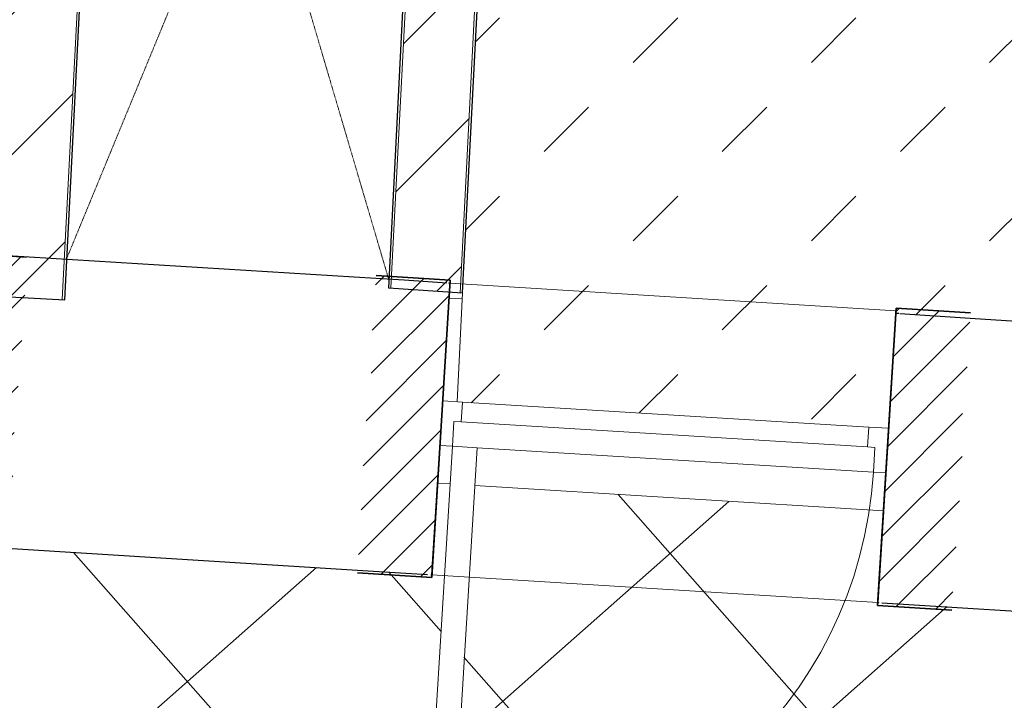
# Model space of a CAD drawing. Header units: millimetres. Extents: x 853417 to 929373, y -433185 to -369260.
# Tile 96 of 157: x 902748 to 904732, y -384268 to -382897. Entities that reach past the tile are written whole.
import ezdxf

# ---------------------------------------------------------------- set-up
doc = ezdxf.new("R2010")
doc.units = ezdxf.units.MM
doc.linetypes.add('__Kriipsjoon', pattern=[2, 1, -1])
doc.layers.add('KOKO-DETL', color=7, linetype='Continuous', lineweight=9, true_color=0x00a600)
for name, color, linetype, lineweight in [('KOKO-DETL-GENF', 7, 'Continuous', 9), ('KOKO-DOOR', 7, 'Continuous', 9), ('KOKO-FLOR', 7, 'Continuous', 9), ('KOKO-FLOR-PATT', 7, 'Continuous', 9), ('KOKO-WALL', 7, 'Continuous', 9), ('KOKO-WALL-PATT', 7, 'Continuous', 25), ('KOKO_WALL', 7, 'Continuous', 9)]:
    doc.layers.add(name, color=color, linetype=linetype, lineweight=lineweight)
pattern_1 = [(45, (463824.66, -1284242.16), (-141.421356, 141.421356), [])]
pattern_2 = [(228.92, (375569.126, 928468.094), (45.2275688, -39.4267298), [])]
pattern_3 = [(48.571, (-383284.51, -926161.324), (-44.9865752, 39.7014868), [])]

# ---------------------------------------------------------------- blocks, each defined once
blk = doc.blocks.new('Ol_olev sisesein 10 - SS-01-3354396-1 korrus_SA_kunstihanke plaan')
at = {"layer": 'KOKO-WALL', "lineweight": 25}
for p, q in [((412554, 892001.7), (412724.7, 893811.3)), ((412020.1, 892523), (411973.8, 892056.5)), ((411973.8, 892056.5), (411959.7, 891915.1)), ((412540.8, 891861), (412554, 892001.7)), ((411959.5, 891913.1), (411958.9, 891907.2)), ((411958.9, 891907.2), (412540, 891852.4)), ((412540, 891852.4), (412540.2, 891854.9)), ((411869.3, 891005.3), (411860.8, 890919.3)), ((411870, 891011.6), (411869.6, 891008.2)), ((412455.5, 890956.4), (411870, 891011.6)), ((412441.4, 890807), (412454.7, 890947.7)), ((412455.2, 890953.9), (412455.5, 890956.4)), ((411860.8, 890919.3), (411855.5, 890862.3)), ((411855.5, 890862.3), (411786.5, 890121.9)), ((412374.9, 890101.6), (412441.4, 890807))]:
    blk.add_line(p, q, dxfattribs=at)
blk = doc.blocks.new('Door-Void_Open-instanceLOD 100 - 0762 x 2032mm-3629390-1 korrus_SA_kunstihanke plaan')
at = {"layer": 'KOKO-DOOR'}
h = blk.add_hatch(dxfattribs=at)
h.set_pattern_fill('FP_51', color=256, style=0, pattern_type=2)
h.set_pattern_definition(pattern_2)
h.paths.add_polyline_path([(-750, 300), (-750, 266.7), (-753.2, 233.3), (-750, 200), (-753.2, 150), (-746.8, 100), (-750, 66.7), (-746.8, 33.3), (-753.2, 0), (-750, -50), (-753.2, -100), (-750, -166.7), (-753.2, -200), (-750, -250), (-750, -300), (-600, -300), (-600, 300)], flags=0)
h = blk.add_hatch(dxfattribs=at)
h.set_pattern_fill('FP_51', color=256, style=0, pattern_type=2)
h.set_pattern_definition(pattern_2)
h.paths.add_polyline_path([(600, 300), (600, -300), (750, -300), (750, -250), (753.2, -200), (750, -166.7), (753.2, -100), (750, -50), (753.2, 0), (746.8, 33.3), (750, 66.7), (746.8, 100), (753.2, 150), (750, 200), (753.2, 233.3), (750, 266.7), (750, 300)], flags=0)
at = {"layer": 'KOKO-DETL-GENF', "lineweight": 35}
for p, q in [((-600, 300), (-750, 300)), ((-600, -300), (-600, 300)), ((750, 300), (600, 300)), ((600, 300), (600, -300)), ((-750, -300), (-600, -300)), ((600, -300), (750, -300))]:
    blk.add_line(p, q, dxfattribs=at)
at = {"layer": 'KOKO-DOOR'}
for p, q in [((600, 288.4), (-600, 288.4)), ((600, -288.4), (-600, -288.4))]:
    blk.add_line(p, q, dxfattribs=at)
blk = doc.blocks.new('Door-Void_Open-instanceLOD 100 - 0762 x 2032mm-3936411-1 korrus_SA_kunstihanke plaan')
at = {"layer": 'KOKO-DOOR'}
h = blk.add_hatch(dxfattribs=at)
h.set_pattern_fill('FP_52', color=256, style=0, pattern_type=2)
h.set_pattern_definition(pattern_3)
h.paths.add_polyline_path([(-450, -300), (-450, 300), (-600, 300), (-600, 266.7), (-603.2, 233.3), (-600, 200), (-603.2, 150), (-596.8, 100), (-600, 66.7), (-596.8, 33.3), (-603.2, 0), (-600, -50), (-603.2, -100), (-600, -166.7), (-603.2, -200), (-600, -250), (-600, -300)], flags=0)
h = blk.add_hatch(dxfattribs=at)
h.set_pattern_fill('FP_52', color=256, style=0, pattern_type=2)
h.set_pattern_definition(pattern_3)
h.paths.add_polyline_path([(600, -300), (600, -250), (603.2, -200), (600, -166.7), (603.2, -100), (600, -50), (603.2, 0), (596.8, 33.3), (600, 66.7), (596.8, 100), (603.2, 150), (600, 200), (603.2, 233.3), (600, 266.7), (600, 300), (450, 300), (450, -300)], flags=0)
at = {"layer": 'KOKO-DETL-GENF', "lineweight": 35}
for p, q in [((-450, 300), (-600, 300)), ((-450, -300), (-450, 300)), ((600, 300), (450, 300)), ((450, 300), (450, -300)), ((-600, -300), (-450, -300)), ((450, -300), (600, -300))]:
    blk.add_line(p, q, dxfattribs=at)
at = {"layer": 'KOKO-DOOR'}
for p, q in [((450, 294.3), (-450, 294.3)), ((450, -294.3), (-450, -294.3))]:
    blk.add_line(p, q, dxfattribs=at)
blk = doc.blocks.new('KOKO_Single - 900 x 2100 puitprofiil-4015645-1 korrus_SA_kunstihanke plaan')
at = {"layer": 'KOKO-DOOR'}
for p, q in [((425, 890), (375, 890)), ((375, 890), (375, 40)), ((425, 40), (425, 890)), ((-425, 40), (-450, 40)), ((375, 40), (-425, 40)), ((-425, -10), (-425, 40)), ((375, 40), (425, 40)), ((450, 40), (425, 40)), ((425, 40), (425, -10)), ((450, 0), (450, 40)), ((-450, 0.5), (-450, -50)), ((-410, -10), (-425, -10)), ((-410, -10), (410, -10)), ((-410, -50), (-410, -10)), ((425, -10), (410, -10)), ((410, -10), (410, -50)), ((-450, -50), (-410, -50)), ((410, -50), (-410, -50)), ((410, -50), (449.9, -50))]:
    blk.add_line(p, q, dxfattribs=at)
blk.add_arc((425, 40), 850, 90, 180, dxfattribs=at)

msp = doc.modelspace()

# ---------------------------------------------------------------- hatches: boundary and pattern name
at = {"layer": 'KOKO-FLOR-PATT', "true_color": 0x800000}
h = msp.add_hatch(dxfattribs=at)
h.set_pattern_fill('FP_29', color=16, style=0, pattern_type=2)
h.set_pattern_definition([(45, (463951.66, -1284242.16), (-179.60512, 179.60512), [127, -127])])
h.paths.add_polyline_path([(904499.1, -383720.3), (904514.2, -383489.1), (905131, -383530.7), (905129.7, -383315.2), (905507.9, -383323), (905499.8, -381675.3), (904560.6, -381627.4), (904560.3, -381632.4), (904464.4, -381627.5), (904469.8, -381641.8), (904478.2, -381656), (904478.9, -381682.8), (904473.9, -381714.4), (904462.3, -381725.2), (904457.1, -381726.6), (904423.5, -381728.1), (904390.3, -381723.2), (904383.6, -381719.4), (904374.9, -381709.4), (904373.7, -381704.1), (904373.1, -381677.4), (904376.5, -381650.8), (904390.4, -381631.3), (904392.1, -381623.9), (903736.4, -381590.5), (903629.5, -383667), (904499.1, -383720.3)], flags=0)
h.paths.add_polyline_path([(904628.9, -382592), (904581.1, -382591.3), (904587.3, -382586.8), (904681.7, -382587.3), (904687.7, -382592), (904634.4, -382592)], flags=0)
h.paths.add_polyline_path([(904639.4, -382586.3), (904586.6, -382585.7), (904580.6, -382579.7), (904582.9, -382482.7), (904587.3, -382478.3), (904682.4, -382479), (904688.4, -382486.5), (904687.7, -382580.3), (904680.2, -382586.3), (904643.8, -382586.3)], flags=0)
h.paths.add_polyline_path([(904574.9, -382585.7), (904574.7, -382585.7), (904575.4, -382479), (904580.1, -382485.7), (904579.6, -382579.7), (904575.1, -382585.7)], flags=0)
h.paths.add_polyline_path([(904693.4, -382585.7), (904688.9, -382579.2), (904689.4, -382485), (904694.1, -382479), (904693.6, -382585.7)], flags=0)
h.paths.add_polyline_path([(904614.5, -382575.2), (904613, -382573.3), (904603, -382568.7), (904608.2, -382572.2), (904614.4, -382575.2)], flags=0)
h.paths.add_polyline_path([(904654.3, -382575.2), (904661.5, -382570), (904657.4, -382572.2), (904654.2, -382575.2)], flags=0)
h.paths.add_polyline_path([(904677.2, -382562), (904680, -382559.7), (904678.1, -382560.9)], flags=0)
h.paths.add_polyline_path([(904590.5, -382562), (904590, -382560.1), (904590, -382561.4)], flags=0)
h.paths.add_polyline_path([(904599.3, -382562), (904596.3, -382559), (904597.7, -382562)], flags=0)
h.paths.add_polyline_path([(904674.7, -382509.2), (904676, -382508.7), (904674.2, -382509.2)], flags=0)
h.paths.add_polyline_path([(904592.4, -382509.2), (904595.3, -382507.6), (904594.5, -382506.5)], flags=0)
h.paths.add_polyline_path([(904680.4, -382506.7), (904680, -382505), (904680.4, -382506.6)], flags=0)
h.paths.add_polyline_path([(904606.4, -382496), (904609.4, -382494.4), (904608.2, -382492.5), (904607.3, -382494.6)], flags=0)
h.paths.add_polyline_path([(904665.8, -382496), (904664.6, -382494.4), (904664.6, -382496)], flags=0)
h.paths.add_polyline_path([(904596.7, -382496), (904598, -382494.6), (904595.6, -382496)], flags=0)
h.paths.add_polyline_path([(904671.9, -382496), (904672.1, -382494.6), (904671.6, -382495.5)], flags=0)
h.paths.add_polyline_path([(904643.8, -382477.8), (904587.3, -382477.3), (904581.1, -382472.6), (904687.7, -382473.3), (904681, -382477.8), (904648.2, -382477.8)], flags=0)
h = msp.add_hatch(dxfattribs=at)
h.set_pattern_fill('FP_54', color=16, style=0, pattern_type=2)
h.set_pattern_definition([(41.429, (903344.1, -385203.14), (-297.76, 337.4), []), (131.429, (903344.1, -385203.14), (-337.4, -297.76), [])])
h.paths.add_polyline_path([(905022.5, -387251.8), (905024.3, -387241.5), (905063.6, -387241.5), (905228.9, -386766.3), (906671.3, -386848.3), (906563.8, -385627.5), (905541.2, -385717.6), (905536.8, -385667.8), (906559.3, -385575.6), (906437.5, -384193.8), (904477.2, -384070.7), (904488.7, -383886.9), (903665.4, -383835.5), (903616, -384607.9), (903568.2, -384605), (903615.5, -383832.4), (903590.5, -383830.8), (903578.6, -384015.4), (902468, -383946.1), (902476.8, -383806), (901395.3, -383731.9), (901385.2, -383878.6), (900578.3, -383828.2), (900590.6, -383649.1), (899716.9, -383589.3), (899665.3, -384342.5), (899615.4, -384339.1), (899667, -383585.8), (899592.9, -383580.8), (899580.2, -383765.9), (897648.1, -383645.4), (897625.8, -383722), (897433.1, -383715.8), (897418.1, -383959.8), (898384.4, -384014.7), (898381.9, -384059.7), (897415.3, -384004.8), (897298.4, -385911.2), (898273.5, -385966.6), (898271, -386011.5), (897295.7, -385956.1), (897292.9, -386037.3), (897284, -386195.3), (897521.3, -386208.8), (897525.5, -386328.7), (898836.4, -386403.1), (898838.4, -386413.7), (900894.9, -386530.5), (900898.5, -386520.3), (903171.4, -386649.4), (903267.6, -387153), (903323.6, -387155.8), (903323.6, -387166.3), (905017.6, -387251.6)], flags=0)
at = {"layer": 'KOKO-WALL-PATT', "lineweight": 9, "true_color": 0x787878}
h = msp.add_hatch(dxfattribs=at)
h.set_pattern_fill('FP_10', color=8, style=0, pattern_type=2)
h.set_pattern_definition(pattern_1)
h.paths.add_polyline_path([(903635.8, -383447.4), (903741.7, -381390.5), (903601.8, -381383.3), (903496.1, -383437.8), (903618.7, -383446.2)], flags=0)
h = msp.add_hatch(dxfattribs=at)
h.set_pattern_fill('FP_10', color=8, style=0, pattern_type=2)
h.set_pattern_definition(pattern_1)
h.paths.add_polyline_path([(902834, -383461.2), (902933, -381538.7), (902743.2, -381528.8), (902644.2, -383451.3), (902763.1, -383457.5)], flags=0)

# ---------------------------------------------------------------- linework, layer by layer
at = {"layer": 'KOKO-DETL', "color": 8, "linetype": '__Kriipsjoon', "true_color": 0x808080}
for p, q in [((902939.3, -381546.2), (903490.1, -383414.4)), ((903586.3, -381577.7), (902843.3, -383377.6)), ((903490.1, -383414.4), (903491.8, -383420.3))]:
    msp.add_line(p, q, dxfattribs=at)
at = {"layer": 'KOKO-FLOR'}
for p, q in [((903640.7, -383447.7), (903629.5, -383667)), ((903613.7, -383458.1), (903640.1, -383459.7)), ((903615.5, -383832.4), (903590.5, -383830.8)), ((904488.7, -383886.9), (903665.4, -383835.5))]:
    msp.add_line(p, q, dxfattribs=at)
at = {"layer": 'KOKO-WALL'}
for p, q in [((902834, -383461.2), (902932.7, -381543.7)), ((903496.1, -383437.8), (903592.1, -381573)), ((903635.8, -383447.4), (903731.9, -381580.2))]:
    msp.add_line(p, q, dxfattribs=at)
at = {"layer": 'KOKO-WALL', "lineweight": 25}
for p, q in [((902839, -383461.4), (902937.7, -381543.9)), ((903586.8, -381577.7), (903491.1, -383437.5)), ((903640.7, -383447.7), (903736.6, -381585.5)), ((903491.1, -383437.5), (903640.7, -383447.7)), ((902639.3, -383451), (902839, -383461.4))]:
    msp.add_line(p, q, dxfattribs=at)

# ---------------------------------------------------------------- block references
at = {"layer": 'KOKO-DOOR'}
for name, p, rotation in [('Door-Void_Open-instanceLOD 100 - 0762 x 2032mm-3629390-1 korrus_SA_kunstihanke plaan', (901993.5, -383623.9), 176.0796838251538), ('Door-Void_Open-instanceLOD 100 - 0762 x 2032mm-3936411-1 korrus_SA_kunstihanke plaan', (904046.4, -383749.7), 356.4293096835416), ('KOKO_Single - 900 x 2100 puitprofiil-4015645-1 korrus_SA_kunstihanke plaan', (904046.8, -383742.7), 176.4902634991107)]:
    msp.add_blockref(name, p, dxfattribs=dict(at, rotation=rotation))
at = {"layer": 'KOKO_WALL', "rotation": 271.815909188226}
msp.add_blockref('Ol_olev sisesein 10 - SS-01-3354396-1 korrus_SA_kunstihanke plaan', (0, 0), dxfattribs=at)

doc.saveas('drawing.dxf')
